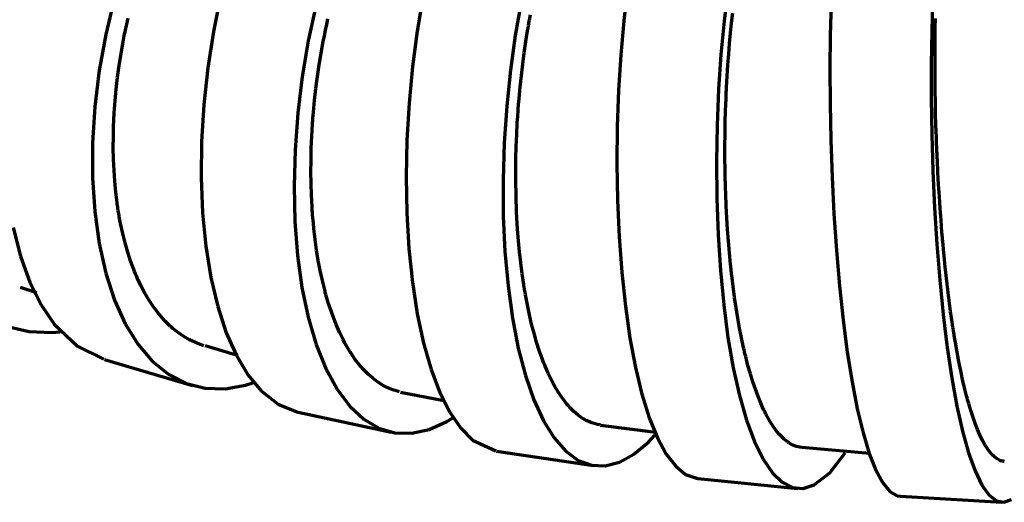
# Model space of a CAD drawing. Header units: millimetres. Extents: x 76 to 932, y 218 to 766.
# Tile 50 of 98: x 284 to 333, y 700 to 724. Entities that reach past the tile are written whole.
import ezdxf

# ---------------------------------------------------------------- set-up
doc = ezdxf.new("R2010")
doc.units = ezdxf.units.MM
doc.layers.add('Livello 1', color=18, linetype='Continuous', true_color=0x000000)

msp = doc.modelspace()

# ---------------------------------------------------------------- linework, layer by layer
at = {"layer": 'Livello 1', "color": 18, "lineweight": 70, "true_color": 0x000000}
for p, q in [((294.053, 724.69), (293.702, 722.951)), ((303.982, 724.641), (303.703, 722.969)), ((314.036, 725.039), (313.854, 723.47)), ((318.979, 724.972), (318.79, 723.452)), ((288.825, 724.556), (288.412, 722.81)), ((298.728, 724.196), (298.359, 722.492)), ((308.821, 724.387), (308.53, 722.757)), ((324.043, 724.32), (324.003, 722.771)), ((329.031, 724.454), (328.986, 722.955)), ((309.227, 723.515), (309.275, 723.773)), ((319.159, 723.371), (319.216, 723.854)), ((289.396, 723.096), (289.411, 723.166)), ((289.411, 723.166), (289.427, 723.24)), ((289.427, 723.24), (289.443, 723.311)), ((289.443, 723.311), (289.475, 723.455)), ((289.475, 723.455), (289.508, 723.6)), ((299.207, 723.018), (299.267, 723.297)), ((299.267, 723.297), (299.328, 723.572)), ((309.134, 722.99), (309.156, 723.12)), ((309.156, 723.12), (309.179, 723.254)), ((309.179, 723.254), (309.191, 723.321)), ((309.191, 723.321), (309.203, 723.385)), ((309.203, 723.385), (309.215, 723.452)), ((309.215, 723.452), (309.227, 723.515)), ((313.854, 723.47), (313.708, 721.808)), ((318.79, 723.452), (318.635, 721.829)), ((319.107, 722.873), (319.159, 723.371)), ((329.154, 722.648), (329.162, 723.127)), ((329.162, 723.127), (329.171, 723.593)), ((288.412, 722.81), (288.094, 721.032)), ((289.264, 722.443), (289.321, 722.732)), ((289.321, 722.732), (289.38, 723.022)), ((289.38, 723.022), (289.396, 723.096)), ((293.702, 722.951), (293.427, 721.162)), ((299.095, 722.454), (299.15, 722.736)), ((299.15, 722.736), (299.207, 723.018)), ((303.703, 722.969), (303.477, 721.226)), ((308.53, 722.757), (308.291, 721.046)), ((309.047, 722.454), (309.134, 722.99)), ((319.058, 722.362), (319.107, 722.873)), ((324.003, 722.771), (323.985, 721.12)), ((328.986, 722.955), (328.964, 721.346)), ((329.15, 722.15), (329.154, 722.648)), ((289.161, 721.864), (289.264, 722.443)), ((298.359, 722.492), (298.062, 720.729)), ((298.992, 721.886), (299.095, 722.454)), ((308.967, 721.91), (309.047, 722.454)), ((319.014, 721.843), (319.058, 722.362)), ((289.07, 721.282), (289.161, 721.864)), ((298.898, 721.314), (298.992, 721.886)), ((308.894, 721.36), (308.967, 721.91)), ((313.708, 721.808), (313.602, 720.069)), ((318.635, 721.829), (318.518, 720.125)), ((318.974, 721.311), (319.014, 721.843)), ((329.148, 721.9), (329.15, 722.15)), ((329.148, 721.642), (329.148, 721.9)), ((288.991, 720.704), (289.07, 721.282)), ((298.813, 720.739), (298.898, 721.314)), ((303.477, 721.226), (303.311, 719.437)), ((308.827, 720.799), (308.894, 721.36)), ((318.938, 720.764), (318.974, 721.311)), ((328.964, 721.346), (328.964, 719.653)), ((329.148, 721.512), (329.148, 721.642)), ((329.148, 721.378), (329.148, 721.512)), ((329.148, 721.314), (329.148, 721.378)), ((329.148, 721.247), (329.148, 721.314)), ((329.148, 721.18), (329.148, 721.247)), ((288.094, 721.032), (287.877, 719.25)), ((288.924, 720.122), (288.991, 720.704)), ((293.427, 721.162), (293.232, 719.356)), ((298.062, 720.729), (297.844, 718.94)), ((298.738, 720.161), (298.813, 720.739)), ((308.291, 721.046), (308.108, 719.279)), ((308.767, 720.231), (308.827, 720.799)), ((318.922, 720.489), (318.938, 720.764)), ((323.985, 721.12), (323.993, 719.395)), ((329.148, 721.113), (329.148, 721.18)), ((329.152, 720.577), (329.148, 721.113)), ((308.714, 719.656), (308.767, 720.231)), ((318.908, 720.206), (318.922, 720.489)), ((329.159, 720.034), (329.152, 720.577)), ((288.87, 719.543), (288.924, 720.122)), ((298.672, 719.578), (298.738, 720.161)), ((313.602, 720.069), (313.539, 718.284)), ((318.518, 720.125), (318.443, 718.361)), ((318.881, 719.642), (318.887, 719.783)), ((318.887, 719.783), (318.894, 719.924)), ((318.894, 719.924), (318.897, 719.995)), ((318.897, 719.995), (318.901, 720.065)), ((318.901, 720.065), (318.904, 720.136)), ((318.904, 720.136), (318.908, 720.206)), ((329.168, 719.483), (329.159, 720.034)), ((287.877, 719.25), (287.764, 717.486)), ((288.828, 718.961), (288.87, 719.543)), ((293.232, 719.356), (293.122, 717.554)), ((298.616, 718.989), (298.672, 719.578)), ((303.311, 719.437), (303.209, 717.624)), ((308.108, 719.279), (307.987, 717.483)), ((308.678, 719.219), (308.684, 719.293)), ((308.684, 719.293), (308.69, 719.363)), ((308.69, 719.363), (308.701, 719.511)), ((308.701, 719.511), (308.714, 719.656)), ((318.861, 719.07), (318.881, 719.642)), ((323.993, 719.395), (324.028, 717.617)), ((328.964, 719.653), (328.991, 717.899)), ((329.18, 718.926), (329.168, 719.483)), ((288.815, 718.742), (288.819, 718.813)), ((288.819, 718.813), (288.823, 718.887)), ((288.823, 718.887), (288.828, 718.961)), ((297.844, 718.94), (297.709, 717.141)), ((298.592, 718.693), (298.604, 718.841)), ((298.604, 718.841), (298.616, 718.989)), ((308.629, 718.485), (308.647, 718.778)), ((308.647, 718.778), (308.668, 719.07)), ((308.668, 719.07), (308.673, 719.145)), ((308.673, 719.145), (308.678, 719.219)), ((318.845, 718.495), (318.861, 719.07)), ((329.196, 718.358), (329.18, 718.926)), ((288.79, 718.093), (288.799, 718.379)), ((288.799, 718.379), (288.805, 718.524)), ((288.805, 718.524), (288.812, 718.668)), ((288.812, 718.668), (288.815, 718.742)), ((298.551, 718.104), (298.57, 718.397)), ((298.57, 718.397), (298.575, 718.471)), ((298.575, 718.471), (298.581, 718.545)), ((298.581, 718.545), (298.586, 718.619)), ((298.586, 718.619), (298.592, 718.693)), ((308.598, 717.896), (308.629, 718.485)), ((313.539, 718.284), (313.521, 716.47)), ((318.443, 718.361), (318.412, 716.566)), ((318.835, 717.917), (318.845, 718.495)), ((329.215, 717.783), (329.196, 718.358)), ((288.782, 717.243), (288.784, 717.808)), ((288.784, 717.808), (288.79, 718.093)), ((298.51, 717.222), (298.535, 717.808)), ((298.535, 717.808), (298.551, 718.104)), ((308.576, 717.31), (308.598, 717.896)), ((318.83, 717.335), (318.835, 717.917)), ((328.991, 717.899), (329.045, 716.107)), ((287.764, 717.486), (287.76, 715.765)), ((293.122, 717.554), (293.1, 715.779)), ((303.209, 717.624), (303.173, 715.814)), ((307.987, 717.483), (307.931, 715.677)), ((318.831, 716.749), (318.83, 717.335)), ((324.028, 717.617), (324.09, 715.807)), ((329.226, 717.494), (329.215, 717.783)), ((329.238, 717.201), (329.226, 717.494)), ((288.793, 716.686), (288.782, 717.243)), ((297.709, 717.141), (297.66, 715.363)), ((298.496, 716.643), (298.51, 717.222)), ((308.561, 716.725), (308.576, 717.31)), ((329.241, 717.127), (329.238, 717.201)), ((329.244, 717.053), (329.241, 717.127)), ((329.247, 716.979), (329.244, 717.053)), ((329.25, 716.908), (329.247, 716.979)), ((329.257, 716.76), (329.25, 716.908)), ((288.817, 716.135), (288.793, 716.686)), ((298.492, 716.068), (298.496, 716.643)), ((308.554, 716.139), (308.561, 716.725)), ((313.521, 716.47), (313.552, 714.657)), ((318.412, 716.566), (318.427, 714.756)), ((318.838, 716.16), (318.831, 716.749)), ((329.263, 716.612), (329.257, 716.76)), ((329.293, 716.026), (329.263, 716.612)), ((288.855, 715.596), (288.817, 716.135)), ((298.499, 715.497), (298.492, 716.068)), ((308.556, 715.553), (308.554, 716.139)), ((318.841, 716.012), (318.838, 716.16)), ((318.843, 715.864), (318.841, 716.012)), ((329.045, 716.107), (329.128, 714.301)), ((329.325, 715.44), (329.293, 716.026)), ((287.76, 715.765), (287.867, 714.11)), ((288.906, 715.063), (288.855, 715.596)), ((293.1, 715.779), (293.169, 714.057)), ((298.517, 714.929), (298.499, 715.497)), ((303.173, 715.814), (303.204, 714.033)), ((307.931, 715.677), (307.942, 713.888)), ((308.565, 714.968), (308.556, 715.553)), ((318.845, 715.79), (318.843, 715.864)), ((318.847, 715.716), (318.845, 715.79)), ((318.848, 715.641), (318.847, 715.716)), ((318.85, 715.567), (318.848, 715.641)), ((318.859, 715.271), (318.85, 715.567)), ((324.09, 715.807), (324.181, 713.998)), ((329.361, 714.855), (329.325, 715.44)), ((288.971, 714.537), (288.906, 715.063)), ((297.66, 715.363), (297.701, 713.631)), ((298.546, 714.364), (298.517, 714.929)), ((308.569, 714.82), (308.565, 714.968)), ((318.868, 714.975), (318.859, 715.271)), ((318.892, 714.389), (318.868, 714.975)), ((288.98, 714.47), (288.971, 714.537)), ((288.99, 714.407), (288.98, 714.47)), ((308.573, 714.675), (308.569, 714.82)), ((308.575, 714.601), (308.573, 714.675)), ((308.578, 714.53), (308.575, 714.601)), ((308.581, 714.456), (308.578, 714.53)), ((308.583, 714.382), (308.581, 714.456)), ((313.552, 714.657), (313.631, 712.872)), ((318.427, 714.756), (318.491, 712.964)), ((329.401, 714.269), (329.361, 714.855)), ((287.867, 714.11), (288.083, 712.544)), ((288.999, 714.343), (288.99, 714.407)), ((289.009, 714.28), (288.999, 714.343)), ((289.029, 714.149), (289.009, 714.28)), ((289.05, 714.022), (289.029, 714.149)), ((289.094, 713.772), (289.05, 714.022)), ((293.169, 714.057), (293.327, 712.417)), ((298.55, 714.294), (298.546, 714.364)), ((298.554, 714.227), (298.55, 714.294)), ((298.559, 714.156), (298.554, 714.227)), ((298.564, 714.086), (298.559, 714.156)), ((298.575, 713.948), (298.564, 714.086)), ((298.586, 713.811), (298.575, 713.948)), ((303.204, 714.033), (303.306, 712.301)), ((308.596, 714.093), (308.583, 714.382)), ((308.61, 713.807), (308.596, 714.093)), ((318.922, 713.807), (318.892, 714.389)), ((324.181, 713.998), (324.302, 712.205)), ((329.128, 714.301), (329.239, 712.505)), ((329.444, 713.684), (329.401, 714.269)), ((289.141, 713.525), (289.094, 713.772)), ((289.245, 713.041), (289.141, 713.525)), ((297.701, 713.631), (297.831, 711.962)), ((298.61, 713.535), (298.586, 713.811)), ((298.637, 713.264), (298.61, 713.535)), ((307.942, 713.888), (308.023, 712.145)), ((308.645, 713.239), (308.61, 713.807)), ((318.958, 713.228), (318.922, 713.807)), ((329.491, 713.101), (329.444, 713.684)), ((283.863, 713.334), (284.221, 711.92)), ((289.362, 712.576), (289.245, 713.041)), ((298.698, 712.735), (298.637, 713.264)), ((308.688, 712.682), (308.645, 713.239)), ((318.491, 712.964), (318.605, 711.214)), ((319, 712.657), (318.958, 713.228)), ((329.503, 712.957), (329.491, 713.101)), ((288.083, 712.544), (288.408, 711.091)), ((289.492, 712.124), (289.362, 712.576)), ((298.77, 712.212), (298.698, 712.735)), ((308.739, 712.131), (308.688, 712.682)), ((313.631, 712.872), (313.759, 711.133)), ((319.048, 712.093), (319, 712.657)), ((329.239, 712.505), (329.38, 710.748)), ((329.515, 712.809), (329.503, 712.957)), ((329.522, 712.738), (329.515, 712.809)), ((329.528, 712.664), (329.522, 712.738)), ((329.534, 712.593), (329.528, 712.664)), ((329.541, 712.519), (329.534, 712.593)), ((329.567, 712.23), (329.541, 712.519)), ((289.634, 711.687), (289.492, 712.124)), ((293.327, 712.417), (293.575, 710.872)), ((298.853, 711.708), (298.77, 712.212)), ((303.306, 712.301), (303.477, 710.646)), ((308.023, 712.145), (308.172, 710.466)), ((308.799, 711.588), (308.739, 712.131)), ((319.102, 711.528), (319.048, 712.093)), ((324.302, 712.205), (324.452, 710.463)), ((329.595, 711.944), (329.567, 712.23)), ((284.221, 711.92), (284.683, 710.643)), ((289.711, 711.475), (289.634, 711.687)), ((297.831, 711.962), (298.051, 710.385)), ((298.947, 711.211), (298.853, 711.708)), ((308.868, 711.059), (308.799, 711.588)), ((319.116, 711.391), (319.102, 711.528)), ((329.652, 711.376), (329.595, 711.944)), ((288.408, 711.091), (288.839, 709.768)), ((289.79, 711.267), (289.711, 711.475)), ((289.831, 711.165), (289.79, 711.267)), ((289.873, 711.062), (289.831, 711.165)), ((289.894, 711.013), (289.873, 711.062)), ((299.051, 710.731), (298.947, 711.211)), ((308.944, 710.533), (308.868, 711.059)), ((313.759, 711.133), (313.937, 709.471)), ((318.605, 711.214), (318.767, 709.524)), ((319.131, 711.249), (319.116, 711.391)), ((319.138, 711.182), (319.131, 711.249)), ((319.146, 711.112), (319.138, 711.182)), ((319.154, 711.041), (319.146, 711.112)), ((319.162, 710.974), (319.154, 711.041)), ((329.713, 710.819), (329.652, 711.376)), ((284.683, 710.643), (285.244, 709.524)), ((289.915, 710.964), (289.894, 711.013)), ((289.937, 710.914), (289.915, 710.964)), ((289.959, 710.861), (289.937, 710.914)), ((290.14, 710.477), (289.959, 710.861)), ((293.575, 710.872), (293.91, 709.447)), ((299.167, 710.262), (299.051, 710.731)), ((303.477, 710.646), (303.717, 709.09)), ((319.194, 710.699), (319.162, 710.974)), ((319.228, 710.431), (319.194, 710.699)), ((329.38, 710.748), (329.55, 709.052)), ((329.777, 710.269), (329.713, 710.819)), ((284.202, 710.392), (285.001, 710.135)), ((290.331, 710.113), (290.14, 710.477)), ((290.533, 709.771), (290.331, 710.113)), ((298.051, 710.385), (298.359, 708.921)), ((299.182, 710.202), (299.167, 710.262)), ((299.198, 710.145), (299.182, 710.202)), ((299.213, 710.089), (299.198, 710.145)), ((299.229, 710.032), (299.213, 710.089)), ((308.172, 710.466), (308.391, 708.879)), ((308.955, 710.47), (308.944, 710.533)), ((308.965, 710.406), (308.955, 710.47)), ((308.976, 710.343), (308.965, 710.406)), ((308.986, 710.276), (308.976, 710.343)), ((309.008, 710.149), (308.986, 710.276)), ((309.03, 710.022), (309.008, 710.149)), ((319.3, 709.898), (319.228, 710.431)), ((324.452, 710.463), (324.631, 708.791)), ((329.845, 709.732), (329.777, 710.269)), ((288.839, 709.768), (289.37, 708.596)), ((290.746, 709.45), (290.533, 709.771)), ((299.261, 709.919), (299.229, 710.032)), ((299.293, 709.807), (299.261, 709.919)), ((299.36, 709.588), (299.293, 709.807)), ((299.429, 709.373), (299.36, 709.588)), ((309.076, 709.771), (309.03, 710.022)), ((309.124, 709.528), (309.076, 709.771)), ((319.377, 709.38), (319.3, 709.898)), ((329.916, 709.203), (329.845, 709.732)), ((285.244, 709.524), (285.896, 708.572)), ((290.97, 709.15), (290.746, 709.45)), ((291.205, 708.872), (290.97, 709.15)), ((293.91, 709.447), (294.329, 708.163)), ((299.575, 708.956), (299.429, 709.373)), ((309.225, 709.048), (309.124, 709.528)), ((313.937, 709.471), (314.163, 707.902)), ((318.767, 709.524), (318.978, 707.926)), ((319.46, 708.875), (319.377, 709.38)), ((329.99, 708.681), (329.916, 709.203)), ((291.326, 708.738), (291.205, 708.872)), ((291.451, 708.614), (291.326, 708.738)), ((291.514, 708.551), (291.451, 708.614)), ((298.359, 708.921), (298.752, 707.588)), ((299.73, 708.561), (299.575, 708.956)), ((303.717, 709.09), (304.024, 707.658)), ((308.391, 708.879), (308.677, 707.404)), ((309.334, 708.586), (309.225, 709.048)), ((319.548, 708.385), (319.46, 708.875)), ((324.631, 708.791), (324.838, 707.21)), ((329.55, 709.052), (329.748, 707.439)), ((330.01, 708.554), (329.99, 708.681)), ((283.589, 708.462), (284.643, 708.216)), ((284.643, 708.216), (285.753, 708.173)), ((285.753, 708.173), (286.169, 708.208)), ((285.896, 708.572), (287.031, 707.496)), ((289.37, 708.596), (289.997, 707.588)), ((291.578, 708.491), (291.514, 708.551)), ((291.61, 708.462), (291.578, 708.491)), ((291.642, 708.434), (291.61, 708.462)), ((291.675, 708.406), (291.642, 708.434)), ((291.707, 708.378), (291.675, 708.406)), ((291.972, 708.166), (291.707, 708.378)), ((292.245, 707.979), (291.972, 708.166)), ((294.329, 708.163), (294.827, 707.037)), ((299.894, 708.184), (299.73, 708.561)), ((300.068, 707.827), (299.894, 708.184)), ((309.451, 708.138), (309.334, 708.586)), ((309.575, 707.707), (309.451, 708.138)), ((319.643, 707.905), (319.548, 708.385)), ((330.029, 708.424), (330.01, 708.554)), ((330.039, 708.36), (330.029, 708.424)), ((330.049, 708.297), (330.039, 708.36)), ((330.059, 708.233), (330.049, 708.297)), ((330.069, 708.173), (330.059, 708.233)), ((330.109, 707.923), (330.069, 708.173)), ((292.525, 707.813), (292.245, 707.979)), ((292.813, 707.676), (292.525, 707.813)), ((293.227, 707.524), (292.813, 707.676)), ((300.159, 707.655), (300.068, 707.827)), ((300.252, 707.489), (300.159, 707.655)), ((304.024, 707.658), (304.395, 706.36)), ((309.708, 707.295), (309.575, 707.707)), ((314.163, 707.902), (314.436, 706.455)), ((318.978, 707.926), (319.237, 706.434)), ((319.744, 707.439), (319.643, 707.905)), ((330.15, 707.676), (330.109, 707.923)), ((330.235, 707.2), (330.15, 707.676)), ((287.031, 707.496), (288.324, 706.857)), ((289.997, 707.588), (290.712, 706.755)), ((293.289, 707.531), (294.776, 707.101)), ((298.752, 707.588), (299.228, 706.406)), ((300.299, 707.408), (300.252, 707.489)), ((300.347, 707.327), (300.299, 707.408)), ((300.372, 707.288), (300.347, 707.327)), ((300.396, 707.249), (300.372, 707.288)), ((300.421, 707.207), (300.396, 707.249)), ((300.445, 707.171), (300.421, 707.207)), ((300.647, 706.871), (300.445, 707.171)), ((308.677, 707.404), (309.028, 706.057)), ((309.849, 706.896), (309.708, 707.295)), ((319.756, 707.383), (319.744, 707.439)), ((319.77, 707.327), (319.756, 707.383)), ((319.783, 707.27), (319.77, 707.327)), ((319.796, 707.214), (319.783, 707.27)), ((319.823, 707.101), (319.796, 707.214)), ((324.838, 707.21), (325.071, 705.746)), ((329.748, 707.439), (329.974, 705.933)), ((330.322, 706.741), (330.235, 707.2)), ((288.352, 706.85), (292.665, 705.577)), ((290.712, 706.755), (291.507, 706.116)), ((294.827, 707.037), (295.4, 706.085)), ((300.856, 706.6), (300.647, 706.871)), ((309.867, 706.85), (309.849, 706.896)), ((309.885, 706.801), (309.867, 706.85)), ((309.904, 706.755), (309.885, 706.801)), ((309.922, 706.706), (309.904, 706.755)), ((309.959, 706.614), (309.922, 706.706)), ((319.85, 706.991), (319.823, 707.101)), ((319.905, 706.773), (319.85, 706.991)), ((319.961, 706.561), (319.905, 706.773)), ((330.412, 706.296), (330.322, 706.741)), ((299.228, 706.406), (299.78, 705.393)), ((301.073, 706.353), (300.856, 706.6)), ((301.296, 706.127), (301.073, 706.353)), ((304.395, 706.36), (304.826, 705.224)), ((309.997, 706.519), (309.959, 706.614)), ((310.073, 706.339), (309.997, 706.519)), ((310.151, 706.166), (310.073, 706.339)), ((314.436, 706.455), (314.754, 705.143)), ((319.237, 706.434), (319.542, 705.076)), ((320.077, 706.148), (319.961, 706.561)), ((330.505, 705.87), (330.412, 706.296)), ((291.507, 706.116), (292.372, 705.675)), ((295.28, 705.591), (295.684, 705.718)), ((295.4, 706.085), (296.04, 705.312)), ((301.527, 705.926), (301.296, 706.127)), ((301.765, 705.746), (301.527, 705.926)), ((301.887, 705.665), (301.765, 705.746)), ((309.028, 706.057), (309.442, 704.864)), ((310.312, 705.831), (310.151, 706.166)), ((310.479, 705.52), (310.312, 705.831)), ((320.198, 705.757), (320.077, 706.148)), ((320.324, 705.386), (320.198, 705.757)), ((325.071, 705.746), (325.331, 704.42)), ((329.974, 705.933), (330.225, 704.557)), ((330.601, 705.457), (330.505, 705.87)), ((292.372, 705.675), (293.297, 705.439)), ((293.297, 705.439), (294.27, 705.411)), ((294.27, 705.411), (295.28, 705.591)), ((296.04, 705.312), (296.902, 704.638)), ((299.78, 705.393), (300.402, 704.557)), ((302.011, 705.591), (301.887, 705.665)), ((302.074, 705.556), (302.011, 705.591)), ((302.137, 705.524), (302.074, 705.556)), ((302.169, 705.506), (302.137, 705.524)), ((302.201, 705.492), (302.169, 705.506)), ((302.232, 705.474), (302.201, 705.492)), ((302.265, 705.46), (302.232, 705.474)), ((302.522, 705.354), (302.265, 705.46)), ((302.785, 705.277), (302.522, 705.354)), ((302.848, 705.259), (302.785, 705.277)), ((302.883, 705.252), (305.025, 704.839)), ((304.826, 705.224), (305.314, 704.257)), ((310.652, 705.231), (310.479, 705.52)), ((310.832, 704.963), (310.652, 705.231)), ((320.455, 705.033), (320.324, 705.386)), ((330.701, 705.065), (330.601, 705.457)), ((309.442, 704.864), (309.914, 703.838)), ((310.924, 704.836), (310.832, 704.963)), ((311.018, 704.716), (310.924, 704.836)), ((314.754, 705.143), (315.114, 703.989)), ((319.542, 705.076), (319.889, 703.866)), ((320.59, 704.702), (320.455, 705.033)), ((330.714, 705.016), (330.701, 705.065)), ((330.726, 704.97), (330.714, 705.016)), ((330.739, 704.921), (330.726, 704.97)), ((330.752, 704.875), (330.739, 704.921)), ((330.778, 704.783), (330.752, 704.875)), ((330.804, 704.691), (330.778, 704.783)), ((296.902, 704.638), (297.839, 704.268)), ((297.869, 704.261), (302.439, 703.28)), ((300.402, 704.557), (301.088, 703.919)), ((305.314, 704.257), (305.852, 703.478)), ((311.066, 704.659), (311.018, 704.716)), ((311.114, 704.603), (311.066, 704.659)), ((311.138, 704.575), (311.114, 704.603)), ((311.162, 704.547), (311.138, 704.575)), ((311.187, 704.522), (311.162, 704.547)), ((311.211, 704.494), (311.187, 704.522)), ((311.409, 704.296), (311.211, 704.494)), ((311.611, 704.123), (311.409, 704.296)), ((320.731, 704.391), (320.59, 704.702)), ((320.749, 704.353), (320.731, 704.391)), ((320.767, 704.314), (320.749, 704.353)), ((320.785, 704.279), (320.767, 704.314)), ((320.803, 704.243), (320.785, 704.279)), ((325.331, 704.42), (325.613, 703.245)), ((330.225, 704.557), (330.501, 703.326)), ((330.855, 704.511), (330.804, 704.691)), ((330.908, 704.338), (330.855, 704.511)), ((331.015, 704.007), (330.908, 704.338)), ((301.088, 703.919), (301.83, 703.478)), ((304.299, 703.414), (305.171, 703.809)), ((305.171, 703.809), (305.455, 703.982)), ((309.914, 703.838), (310.439, 702.994)), ((311.817, 703.975), (311.611, 704.123)), ((312.027, 703.852), (311.817, 703.975)), ((312.241, 703.753), (312.027, 703.852)), ((315.114, 703.989), (315.512, 703.005)), ((319.889, 703.866), (320.276, 702.822)), ((320.84, 704.169), (320.803, 704.243)), ((320.876, 704.099), (320.84, 704.169)), ((320.95, 703.965), (320.876, 704.099)), ((321.025, 703.834), (320.95, 703.965)), ((321.177, 703.594), (321.025, 703.834)), ((331.124, 703.7), (331.015, 704.007)), ((301.83, 703.478), (302.618, 703.248)), ((303.444, 703.227), (304.299, 703.414)), ((305.852, 703.478), (306.435, 702.892)), ((312.46, 703.682), (312.241, 703.753)), ((312.571, 703.654), (312.46, 703.682)), ((312.684, 703.633), (312.571, 703.654)), ((312.703, 703.629), (312.684, 703.633)), ((312.715, 703.629), (315.426, 703.277)), ((321.333, 703.375), (321.177, 703.594)), ((321.492, 703.181), (321.333, 703.375)), ((330.501, 703.326), (330.799, 702.264)), ((331.235, 703.414), (331.124, 703.7)), ((331.348, 703.15), (331.235, 703.414)), ((302.618, 703.248), (303.444, 703.227)), ((306.435, 702.892), (307.573, 702.356)), ((310.439, 702.994), (311.011, 702.342)), ((315.071, 702.797), (315.389, 703.128)), ((315.512, 703.005), (315.945, 702.208)), ((320.276, 702.822), (320.701, 701.961)), ((321.654, 703.012), (321.492, 703.181)), ((321.737, 702.934), (321.654, 703.012)), ((321.82, 702.867), (321.737, 702.934)), ((321.863, 702.832), (321.82, 702.867)), ((321.905, 702.804), (321.863, 702.832)), ((325.613, 703.245), (325.917, 702.239)), ((331.464, 702.91), (331.348, 703.15)), ((331.583, 702.691), (331.464, 702.91)), ((307.613, 702.352), (312.376, 701.636)), ((311.011, 702.342), (311.626, 701.894)), ((314.357, 702.201), (315.071, 702.797)), ((321.927, 702.786), (321.905, 702.804)), ((321.948, 702.772), (321.927, 702.786)), ((321.969, 702.758), (321.948, 702.772)), ((321.991, 702.744), (321.969, 702.758)), ((322.163, 702.649), (321.991, 702.744)), ((322.337, 702.582), (322.163, 702.649)), ((322.588, 702.525), (322.337, 702.582)), ((322.605, 702.536), (325.938, 702.257)), ((331.598, 702.666), (331.583, 702.691)), ((331.613, 702.638), (331.598, 702.666)), ((331.628, 702.613), (331.613, 702.638)), ((331.643, 702.589), (331.628, 702.613)), ((331.673, 702.543), (331.643, 702.589)), ((331.703, 702.497), (331.673, 702.543)), ((331.764, 702.409), (331.703, 702.497)), ((331.824, 702.328), (331.764, 702.409)), ((331.947, 702.183), (331.824, 702.328)), ((311.626, 701.894), (312.275, 701.654)), ((313.648, 701.809), (314.357, 702.201)), ((315.945, 702.208), (316.409, 701.608)), ((320.701, 701.961), (321.157, 701.29)), ((323.977, 701.276), (324.743, 702.261)), ((325.917, 702.239), (326.239, 701.421)), ((330.799, 702.264), (331.117, 701.375)), ((332.07, 702.067), (331.947, 702.183)), ((332.195, 701.975), (332.07, 702.067)), ((332.322, 701.904), (332.195, 701.975)), ((332.385, 701.88), (332.322, 701.904)), ((332.449, 701.862), (332.385, 701.88)), ((332.481, 701.855), (332.449, 701.862)), ((332.514, 701.851), (332.481, 701.855)), ((332.53, 701.848), (332.514, 701.851)), ((332.546, 701.848), (332.53, 701.848)), ((332.548, 701.848), (332.546, 701.848)), ((312.275, 701.654), (312.951, 701.626)), ((312.951, 701.626), (313.648, 701.809)), ((316.409, 701.608), (316.898, 701.209)), ((326.239, 701.421), (326.578, 700.793)), ((331.117, 701.375), (331.452, 700.684)), ((316.898, 701.209), (317.482, 701.008)), ((317.492, 701.008), (322.389, 700.518)), ((321.157, 701.29), (321.641, 700.825)), ((323.212, 700.687), (323.977, 701.276)), ((321.641, 700.825), (322.149, 700.567)), ((322.149, 700.567), (322.674, 700.521)), ((322.674, 700.521), (323.212, 700.687)), ((326.578, 700.793), (326.93, 700.37)), ((331.452, 700.684), (331.802, 700.193)), ((326.93, 700.37), (327.292, 700.155)), ((327.292, 700.155), (327.438, 700.13)), ((327.447, 700.13), (332.431, 699.837)), ((331.802, 700.193), (332.162, 699.908)), ((332.162, 699.908), (332.533, 699.841)), ((332.533, 699.841), (332.908, 699.982))]:
    msp.add_line(p, q, dxfattribs=at)

doc.saveas('drawing.dxf')
